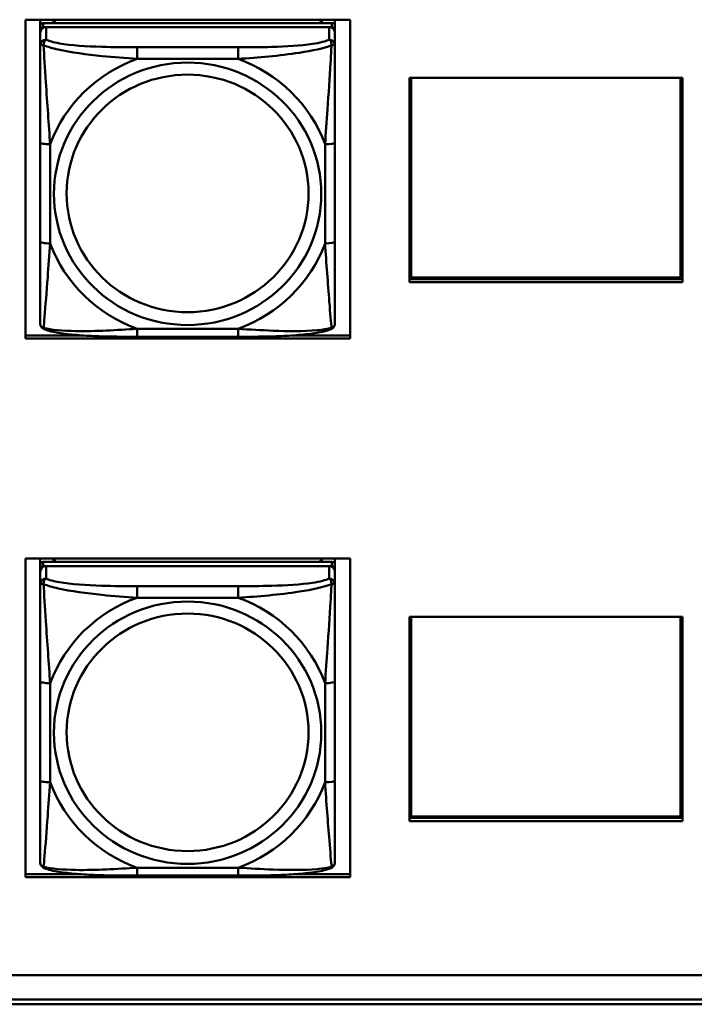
# Model space of a CAD drawing. Header units: inches. Extents: x 8.7 to 68.4, y -2.3 to 39.9.
# Tile 62 of 118: x 53.2 to 54.5, y 10.9 to 12.9. Entities that reach past the tile are written whole.
import ezdxf

# ---------------------------------------------------------------- set-up
doc = ezdxf.new("R2010")
doc.units = ezdxf.units.IN
doc.header["$MEASUREMENT"] = 0
doc.layers.add('Visible Edges(ROSSANSI)', color=7, linetype='Continuous', lineweight=50)
doc.layers.add('Visible Tangent Edges(ROSSANSI)', color=7, linetype='Continuous', lineweight=50)

msp = doc.modelspace()

# ---------------------------------------------------------------- linework, layer by layer
at = {"layer": 'Visible Edges(ROSSANSI)'}
for p, q in [((53.1937, 12.9117), (53.8442, 12.9118)), ((53.1937, 12.273), (53.1937, 12.9117)), ((53.2233, 12.8992), (53.2233, 12.9117)), ((53.2498, 12.905), (53.2498, 12.9117)), ((53.2536, 12.905), (53.2503, 12.9117)), ((53.7868, 12.9118), (53.7835, 12.905)), ((53.7873, 12.9118), (53.7873, 12.905)), ((53.8138, 12.9118), (53.8138, 12.8992)), ((53.8138, 12.9087), (53.8138, 12.9118)), ((53.8138, 12.9059), (53.8138, 12.9087)), ((53.8442, 12.9118), (53.8442, 12.273)), ((53.2233, 12.8992), (53.2233, 12.891)), ((53.2233, 12.8852), (53.2233, 12.891)), ((53.8079, 12.905), (53.2292, 12.905)), ((53.2292, 12.8968), (53.8079, 12.8968)), ((53.802, 12.8968), (53.2351, 12.8968)), ((53.8138, 12.891), (53.8138, 12.8992)), ((53.8138, 12.891), (53.8138, 12.8852)), ((53.2233, 12.8852), (53.2233, 12.8603)), ((53.8138, 12.8603), (53.8138, 12.8852)), ((53.8138, 12.7954), (53.8138, 12.8691)), ((53.8138, 12.7942), (53.8138, 12.7954)), ((53.9634, 12.7952), (54.5104, 12.7952)), ((53.9634, 12.3858), (53.9634, 12.7952)), ((53.9666, 12.3948), (53.9666, 12.7952)), ((54.5064, 12.7952), (54.5064, 12.3948)), ((54.51, 12.7952), (54.51, 12.3898)), ((54.5104, 12.7952), (54.5104, 12.3858)), ((53.2233, 12.6658), (53.2233, 12.4672)), ((53.8138, 12.4672), (53.8138, 12.6658)), ((53.8138, 12.5947), (53.8138, 12.5763)), ((53.8138, 12.5221), (53.8138, 12.5763)), ((53.8138, 12.4449), (53.8138, 12.558)), ((53.8138, 12.5221), (53.8138, 12.521)), ((53.8138, 12.3683), (53.8138, 12.4449)), ((53.9634, 12.4083), (53.9666, 12.4083)), ((54.5064, 12.3948), (53.9666, 12.3948)), ((54.5064, 12.4083), (54.51, 12.4083)), ((53.9634, 12.3919), (54.51, 12.3919)), ((54.5104, 12.3858), (53.9634, 12.3858)), ((53.1937, 12.2791), (53.3058, 12.2791)), ((53.6197, 12.2762), (53.4174, 12.2762)), ((53.7313, 12.2791), (53.8442, 12.2791)), ((53.8442, 12.273), (53.1937, 12.273)), ((53.1937, 11.1931), (53.1937, 11.8318)), ((53.1937, 11.8318), (53.8442, 11.8318)), ((53.2233, 11.8192), (53.2233, 11.8318)), ((53.8079, 11.825), (53.2292, 11.825)), ((53.2499, 11.825), (53.2499, 11.8318)), ((53.2536, 11.825), (53.2503, 11.8318)), ((53.7868, 11.8318), (53.7835, 11.825)), ((53.7873, 11.8318), (53.7873, 11.825)), ((53.8138, 11.8318), (53.8138, 11.8192)), ((53.8138, 11.8287), (53.8138, 11.8318)), ((53.8138, 11.8259), (53.8138, 11.8287)), ((53.8442, 11.8318), (53.8442, 11.1931)), ((53.2233, 11.8192), (53.2233, 11.811)), ((53.2233, 11.8052), (53.2233, 11.811)), ((53.2233, 11.8052), (53.2233, 11.7803)), ((53.2292, 11.8168), (53.8079, 11.8168)), ((53.802, 11.8168), (53.2351, 11.8168)), ((53.8138, 11.811), (53.8138, 11.8192)), ((53.8138, 11.811), (53.8138, 11.8052)), ((53.8138, 11.7803), (53.8138, 11.8052)), ((53.8138, 11.7155), (53.8138, 11.7892)), ((53.8138, 11.7143), (53.8138, 11.7155)), ((53.9634, 11.7153), (54.5104, 11.7153)), ((53.9634, 11.3058), (53.9634, 11.7153)), ((53.9666, 11.3148), (53.9666, 11.7153)), ((54.5064, 11.7153), (54.5064, 11.3148)), ((54.51, 11.7153), (54.51, 11.3098)), ((54.5104, 11.7153), (54.5104, 11.3058)), ((53.2233, 11.5858), (53.2233, 11.3872)), ((53.8138, 11.3872), (53.8138, 11.5858)), ((53.8138, 11.5147), (53.8138, 11.4963)), ((53.8138, 11.4422), (53.8138, 11.4963)), ((53.8138, 11.3649), (53.8138, 11.478)), ((53.8138, 11.4422), (53.8138, 11.441)), ((53.8138, 11.2884), (53.8138, 11.3649)), ((53.9634, 11.3284), (53.9666, 11.3284)), ((54.5064, 11.3284), (54.51, 11.3284)), ((53.9634, 11.3119), (54.51, 11.3119)), ((54.5064, 11.3148), (53.9666, 11.3148)), ((54.5104, 11.3058), (53.9634, 11.3058)), ((53.1937, 11.1991), (53.3058, 11.1991)), ((53.8442, 11.1931), (53.1937, 11.1931)), ((53.6197, 11.1963), (53.4174, 11.1963)), ((53.7313, 11.1992), (53.8442, 11.1992)), ((52.9245, 10.997), (61.7381, 10.997)), ((61.7381, 10.9483), (52.9745, 10.9483)), ((61.7381, 10.9385), (52.9745, 10.9385))]:
    msp.add_line(p, q, dxfattribs=at)
for centre, major_axis, start_param, end_param in [((53.2292, 12.8992), (-0.00591, 0), 4.712394, 6.28319), ((53.2292, 12.891), (-0.00591, 0), 4.712394, 6.28319), ((53.2351, 12.8852), (-0.0118, 0), 4.712394, 6.28319), ((53.802, 12.8852), (0.0118, 0), 0.000005, 1.570801), ((53.8079, 12.8992), (0.00591, 0), 0.000005, 1.570801), ((53.8079, 12.891), (0.00591, 0), 0.000005, 1.570801), ((53.2292, 11.8192), (-0.00591, 0), 4.712394, 6.28319), ((53.8079, 11.8192), (0.00591, 0), 0.000005, 1.570801), ((53.2292, 11.811), (-0.00591, 0), 4.712394, 6.28319), ((53.2351, 11.8052), (-0.0118, 0), 4.712394, 6.28319), ((53.802, 11.8052), (0.0118, 0), 0.000005, 1.570801), ((53.8079, 11.811), (0.00591, 0), 0.000005, 1.570801)]:
    msp.add_ellipse(centre, major_axis=major_axis, ratio=0.981793, start_param=start_param, end_param=end_param, dxfattribs=at)
for points, knots in [([(53.2233, 12.8603), (53.2233, 12.8512), (53.2233, 12.8359), (53.2233, 12.8187), (53.2233, 12.7923), (53.2233, 12.762), (53.2233, 12.7326), (53.2233, 12.7102), (53.2233, 12.6878), (53.2233, 12.6658)], [-0.7968224, -0.7968224, -0.7968224, -0.7968224, -0.6514613, -0.6514613, -0.6514613, -0.427691, -0.427691, -0.427691, -0.2569517, -0.2569517, -0.2569517, -0.2569517]), ([(53.8138, 12.6658), (53.8138, 12.689), (53.8138, 12.7128), (53.8138, 12.7364), (53.8138, 12.7675), (53.8138, 12.7998), (53.8138, 12.8267), (53.8138, 12.8405), (53.8138, 12.8526), (53.8138, 12.8603)], [0.2569537, 0.2569537, 0.2569537, 0.2569537, 0.4371919, 0.4371919, 0.4371919, 0.6739428, 0.6739428, 0.6739428, 0.7963818, 0.7963818, 0.7963818, 0.7963818]), ([(53.2233, 12.4672), (53.2233, 12.444), (53.2233, 12.4206), (53.2233, 12.3984), (53.2233, 12.3692), (53.2233, 12.3409), (53.2233, 12.3221), (53.2233, 12.3123), (53.2233, 12.3055), (53.2233, 12.3037)], [0.2569537, 0.2569537, 0.2569537, 0.2569537, 0.4371919, 0.4371919, 0.4371919, 0.6739428, 0.6739428, 0.6739428, 0.7963818, 0.7963818, 0.7963818, 0.7963818]), ([(53.8138, 12.3037), (53.8138, 12.3058), (53.8138, 12.3151), (53.8138, 12.3278), (53.8138, 12.3474), (53.8138, 12.3743), (53.8138, 12.402), (53.8138, 12.4231), (53.8138, 12.4452), (53.8138, 12.4672)], [-0.7968224, -0.7968224, -0.7968224, -0.7968224, -0.6514613, -0.6514613, -0.6514613, -0.427691, -0.427691, -0.427691, -0.2569517, -0.2569517, -0.2569517, -0.2569517]), ([(53.2313, 12.2914), (53.2303, 12.2918), (53.2292, 12.2924), (53.2272, 12.294), (53.2263, 12.2949), (53.225, 12.2969), (53.2245, 12.2979), (53.2238, 12.2998), (53.2236, 12.3007), (53.2233, 12.3023), (53.2233, 12.303), (53.2233, 12.3037)], [0.02510735, 0.02510735, 0.02510735, 0.02510735, 0.03073996, 0.03073996, 0.03637257, 0.03637257, 0.04200518, 0.04200518, 0.04763779, 0.04763779, 0.0532704, 0.0532704, 0.0532704, 0.0532704]), ([(53.8058, 12.2914), (53.8069, 12.2918), (53.8079, 12.2924), (53.8099, 12.294), (53.8108, 12.2949), (53.8121, 12.2969), (53.8126, 12.2979), (53.8133, 12.2998), (53.8135, 12.3007), (53.8138, 12.3023), (53.8138, 12.303), (53.8138, 12.3037)], [0.02510743, 0.02510743, 0.02510743, 0.02510743, 0.03074003, 0.03074003, 0.03637262, 0.03637262, 0.04200521, 0.04200521, 0.04763781, 0.04763781, 0.0532704, 0.0532704, 0.0532704, 0.0532704]), ([(53.4174, 12.2762), (53.4039, 12.2762), (53.3902, 12.2763), (53.3629, 12.2767), (53.3493, 12.277), (53.3225, 12.278), (53.3091, 12.2788), (53.2835, 12.2809), (53.2713, 12.2822), (53.2492, 12.2859), (53.2398, 12.2879), (53.2313, 12.2914)], [0.2569517, 0.2569517, 0.2569517, 0.2569517, 0.3597049, 0.3597049, 0.4624581, 0.4624581, 0.5652112, 0.5652112, 0.6679644, 0.6679644, 0.7707175, 0.7707175, 0.7707175, 0.7707175]), ([(53.8058, 12.2914), (53.7973, 12.2879), (53.7879, 12.2859), (53.7658, 12.2823), (53.7536, 12.2809), (53.7279, 12.2788), (53.7146, 12.278), (53.6878, 12.277), (53.6742, 12.2767), (53.6469, 12.2763), (53.6332, 12.2762), (53.6197, 12.2762)], [-0.7703505, -0.7703505, -0.7703505, -0.7703505, -0.6676711, -0.6676711, -0.5649918, -0.5649918, -0.4623124, -0.4623124, -0.3596331, -0.3596331, -0.2569537, -0.2569537, -0.2569537, -0.2569537]), ([(53.2233, 11.7803), (53.2233, 11.7712), (53.2233, 11.7559), (53.2233, 11.7388), (53.2233, 11.7124), (53.2233, 11.6821), (53.2233, 11.6527), (53.2233, 11.6302), (53.2233, 11.6078), (53.2233, 11.5858)], [-0.7968224, -0.7968224, -0.7968224, -0.7968224, -0.6514613, -0.6514613, -0.6514613, -0.427691, -0.427691, -0.427691, -0.2569517, -0.2569517, -0.2569517, -0.2569517]), ([(53.8138, 11.5858), (53.8138, 11.6091), (53.8138, 11.6328), (53.8138, 11.6565), (53.8138, 11.6876), (53.8138, 11.7199), (53.8138, 11.7467), (53.8138, 11.7606), (53.8138, 11.7726), (53.8138, 11.7803)], [0.2569537, 0.2569537, 0.2569537, 0.2569537, 0.4371919, 0.4371919, 0.4371919, 0.6739428, 0.6739428, 0.6739428, 0.7963818, 0.7963818, 0.7963818, 0.7963818]), ([(53.2233, 11.3872), (53.2233, 11.364), (53.2233, 11.3406), (53.2233, 11.3184), (53.2233, 11.2893), (53.2233, 11.261), (53.2233, 11.2421), (53.2233, 11.2324), (53.2233, 11.2255), (53.2233, 11.2237)], [0.2569537, 0.2569537, 0.2569537, 0.2569537, 0.4371919, 0.4371919, 0.4371919, 0.6739428, 0.6739428, 0.6739428, 0.7963818, 0.7963818, 0.7963818, 0.7963818]), ([(53.8138, 11.2237), (53.8138, 11.2259), (53.8138, 11.2351), (53.8138, 11.2478), (53.8138, 11.2674), (53.8138, 11.2943), (53.8138, 11.322), (53.8138, 11.3431), (53.8138, 11.3652), (53.8138, 11.3872)], [-0.7968224, -0.7968224, -0.7968224, -0.7968224, -0.6514613, -0.6514613, -0.6514613, -0.427691, -0.427691, -0.427691, -0.2569517, -0.2569517, -0.2569517, -0.2569517]), ([(53.2313, 11.2114), (53.2303, 11.2118), (53.2292, 11.2124), (53.2272, 11.214), (53.2263, 11.2149), (53.225, 11.2169), (53.2245, 11.2179), (53.2238, 11.2198), (53.2236, 11.2207), (53.2233, 11.2223), (53.2233, 11.223), (53.2233, 11.2237)], [0.02510735, 0.02510735, 0.02510735, 0.02510735, 0.03073996, 0.03073996, 0.03637257, 0.03637257, 0.04200518, 0.04200518, 0.04763779, 0.04763779, 0.0532704, 0.0532704, 0.0532704, 0.0532704]), ([(53.4174, 11.1963), (53.4039, 11.1963), (53.3902, 11.1963), (53.3629, 11.1967), (53.3493, 11.197), (53.3225, 11.1981), (53.3091, 11.1988), (53.2835, 11.2009), (53.2713, 11.2023), (53.2492, 11.2059), (53.2398, 11.2079), (53.2313, 11.2114)], [0.2569517, 0.2569517, 0.2569517, 0.2569517, 0.3597049, 0.3597049, 0.4624581, 0.4624581, 0.5652112, 0.5652112, 0.6679644, 0.6679644, 0.7707175, 0.7707175, 0.7707175, 0.7707175]), ([(53.8058, 11.2114), (53.7974, 11.2079), (53.7879, 11.2059), (53.7658, 11.2023), (53.7536, 11.2009), (53.7279, 11.1988), (53.7146, 11.1981), (53.6878, 11.197), (53.6742, 11.1967), (53.6469, 11.1963), (53.6332, 11.1963), (53.6197, 11.1963)], [-0.7703505, -0.7703505, -0.7703505, -0.7703505, -0.6676711, -0.6676711, -0.5649918, -0.5649918, -0.4623124, -0.4623124, -0.3596331, -0.3596331, -0.2569537, -0.2569537, -0.2569537, -0.2569537]), ([(53.8058, 11.2114), (53.8069, 11.2118), (53.8079, 11.2124), (53.8099, 11.214), (53.8108, 11.2149), (53.8121, 11.2169), (53.8126, 11.2179), (53.8133, 11.2198), (53.8135, 11.2207), (53.8138, 11.2223), (53.8138, 11.223), (53.8138, 11.2237)], [0.02510743, 0.02510743, 0.02510743, 0.02510743, 0.03074003, 0.03074003, 0.03637262, 0.03637262, 0.04200521, 0.04200521, 0.04763781, 0.04763781, 0.0532704, 0.0532704, 0.0532704, 0.0532704])]:
    msp.add_open_spline(points, degree=3, knots=knots, dxfattribs=at)
at = {"layer": 'Visible Tangent Edges(ROSSANSI)'}
for p, q in [((53.2292, 12.8968), (53.2292, 12.905)), ((53.2351, 12.8719), (53.2351, 12.8968)), ((53.802, 12.8968), (53.802, 12.8719)), ((53.8079, 12.905), (53.8079, 12.8968)), ((53.6197, 12.8564), (53.4174, 12.8564)), ((53.4174, 12.8333), (53.6197, 12.8333)), ((53.243, 12.4635), (53.243, 12.6621)), ((53.7941, 12.6621), (53.7941, 12.4635)), ((53.6197, 12.2922), (53.4174, 12.2922)), ((53.2292, 11.8168), (53.2292, 11.825)), ((53.8079, 11.825), (53.8079, 11.8168)), ((53.2351, 11.7919), (53.2351, 11.8168)), ((53.802, 11.8168), (53.802, 11.7919)), ((53.6197, 11.7764), (53.4174, 11.7764)), ((53.4174, 11.7534), (53.6197, 11.7534)), ((53.243, 11.3835), (53.243, 11.5821)), ((53.7941, 11.5821), (53.7941, 11.3835)), ((53.6197, 11.2122), (53.4174, 11.2122))]:
    msp.add_line(p, q, dxfattribs=at)
for centre, major_axis, ratio, start_param, end_param in [((53.2351, 12.8603), (-0.0118, 0), 0.981793, 4.712394, 6.28319), ((53.802, 12.8603), (0.0118, 0), 0.981793, 0.000005, 1.570801), ((53.4174, 12.8371), (0, 0.0197), 0.00001, 0.190993, 1.761901), ((53.6197, 12.8371), (0, 0.0197), 0.00001, 0.191072, 1.761907), ((53.5186, 12.5628), (-0.2936, 0), 0.981793, 5.064161, 5.931424), ((53.5186, 12.5628), (0.2936, 0), 0.981793, 0.351772, 1.219035), ((53.243, 12.6658), (-0.0197, 0), 0.189952, 6.283184, 7.853981), ((53.7941, 12.6658), (0.0197, 0), 0.189952, 4.712388, 6.283184), ((53.243, 12.4672), (-0.0197, 0), 0.189952, 6.283184, 7.853981), ((53.5186, 12.5628), (-0.2936, 0), 0.981793, 0.351772, 1.219035), ((53.5186, 12.5628), (0.2936, 0), 0.981793, 5.064161, 5.931424), ((53.7941, 12.4672), (0.0197, 0), 0.189952, 4.712388, 6.283184), ((53.4174, 12.2959), (0, -0.0197), 0.00001, 4.903505, 6.283217), ((53.6197, 12.2959), (0, -0.0197), 0.00001, 4.903497, 6.283113), ((53.2351, 11.7803), (-0.0118, 0), 0.981793, 4.712394, 6.28319), ((53.802, 11.7803), (0.0118, 0), 0.981793, 0.000005, 1.570801), ((53.4174, 11.7571), (0, 0.0197), 0.00001, 0.190993, 1.761901), ((53.6197, 11.7571), (0, 0.0197), 0.00001, 0.191072, 1.761907), ((53.5186, 11.4828), (-0.2936, 0), 0.981793, 5.064161, 5.931424), ((53.5186, 11.4828), (0.2936, 0), 0.981793, 0.351772, 1.219035), ((53.243, 11.5858), (-0.0197, 0), 0.189952, 6.283184, 7.853981), ((53.7941, 11.5858), (0.0197, 0), 0.189952, 4.712388, 6.283184), ((53.243, 11.3872), (-0.0197, 0), 0.189952, 6.283184, 7.853981), ((53.7941, 11.3872), (0.0197, 0), 0.189952, 4.712388, 6.283184), ((53.5186, 11.4828), (-0.2936, 0), 0.981793, 0.351772, 1.219035), ((53.5186, 11.4828), (0.2936, 0), 0.981793, 5.064161, 5.931424), ((53.4174, 11.216), (0, -0.0197), 0.00001, 4.903502, 6.28318), ((53.6197, 11.216), (0, -0.0197), 0.00001, 4.903497, 6.283113)]:
    msp.add_ellipse(centre, major_axis=major_axis, ratio=ratio, start_param=start_param, end_param=end_param, dxfattribs=at)
for centre, major_axis in [((53.5186, 12.5628), (-0.2678, 0)), ((53.5186, 12.5636), (-0.2424, 0)), ((53.5186, 11.4828), (-0.2678, 0)), ((53.5186, 11.4836), (-0.2424, 0))]:
    msp.add_ellipse(centre, major_axis=major_axis, ratio=0.981793, dxfattribs=at)
for points, knots in [([(53.2301, 12.8604), (53.2301, 12.8615), (53.2302, 12.8625), (53.2304, 12.8645), (53.2306, 12.8655), (53.231, 12.8669), (53.2312, 12.8674), (53.2316, 12.8681), (53.2317, 12.8684), (53.232, 12.8689), (53.2322, 12.8693), (53.2328, 12.8701), (53.2332, 12.8705), (53.234, 12.8713), (53.2346, 12.8716), (53.2351, 12.8719)], [-0.00023197, -0.00023197, -0.00023197, -0.00023197, 0.00913095, 0.00913095, 0.01983142, 0.01983142, 0.02651922, 0.02651922, 0.02986312, 0.02986312, 0.03521335, 0.03521335, 0.04377373, 0.04377373, 0.0532704, 0.0532704, 0.0532704, 0.0532704]), ([(53.4174, 12.8564), (53.3937, 12.8564), (53.3698, 12.8566), (53.3464, 12.8573), (53.3157, 12.8583), (53.2848, 12.8603), (53.2616, 12.8643), (53.2496, 12.8663), (53.2399, 12.8689), (53.2351, 12.8719)], [0.2569537, 0.2569537, 0.2569537, 0.2569537, 0.4371919, 0.4371919, 0.4371919, 0.6739428, 0.6739428, 0.6739428, 0.7963818, 0.7963818, 0.7963818, 0.7963818]), ([(53.802, 12.8719), (53.7963, 12.8684), (53.7838, 12.8654), (53.7686, 12.8632), (53.7451, 12.8598), (53.716, 12.8581), (53.6869, 12.8572), (53.6648, 12.8566), (53.6421, 12.8564), (53.6197, 12.8564)], [-0.7968224, -0.7968224, -0.7968224, -0.7968224, -0.6514613, -0.6514613, -0.6514613, -0.427691, -0.427691, -0.427691, -0.2569517, -0.2569517, -0.2569517, -0.2569517]), ([(53.802, 12.8719), (53.8025, 12.8716), (53.8031, 12.8713), (53.8039, 12.8705), (53.8043, 12.8701), (53.8049, 12.8693), (53.8051, 12.8689), (53.8054, 12.8684), (53.8055, 12.8681), (53.8059, 12.8674), (53.8061, 12.8669), (53.8065, 12.8655), (53.8067, 12.8645), (53.8069, 12.8625), (53.807, 12.8615), (53.807, 12.8604)], [-0.0532704, -0.0532704, -0.0532704, -0.0532704, -0.04377373, -0.04377373, -0.03521335, -0.03521335, -0.02986312, -0.02986312, -0.02651922, -0.02651922, -0.01983142, -0.01983142, -0.00913095, -0.00913095, 0.00023197, 0.00023197, 0.00023197, 0.00023197]), ([(53.2233, 12.8603), (53.2233, 12.8605), (53.2233, 12.8607), (53.2236, 12.8611), (53.2238, 12.8612), (53.2242, 12.8614), (53.2243, 12.8614), (53.2246, 12.8615), (53.2248, 12.8615), (53.2252, 12.8615), (53.2255, 12.8615), (53.2264, 12.8614), (53.2271, 12.8613), (53.2285, 12.8609), (53.2293, 12.8607), (53.2301, 12.8604)], [-0.0532704, -0.0532704, -0.0532704, -0.0532704, -0.04377373, -0.04377373, -0.03521335, -0.03521335, -0.02986312, -0.02986312, -0.02651922, -0.02651922, -0.01983142, -0.01983142, -0.00913095, -0.00913095, 0.00023197, 0.00023197, 0.00023197, 0.00023197]), ([(53.2301, 12.8604), (53.2378, 12.8574), (53.2478, 12.8545), (53.2848, 12.8464), (53.3165, 12.8421), (53.3708, 12.8365), (53.394, 12.8347), (53.4174, 12.8333)], [-0.7478145, -0.7478145, -0.7478145, -0.7478145, -0.6493253, -0.6493253, -0.427691, -0.427691, -0.2569537, -0.2569537, -0.2569537, -0.2569537]), ([(53.243, 12.6621), (53.2406, 12.7018), (53.2373, 12.7439), (53.2327, 12.8139), (53.231, 12.8414), (53.2301, 12.8604)], [0.2569517, 0.2569517, 0.2569517, 0.2569517, 0.5559983, 0.5559983, 0.7482818, 0.7482818, 0.7482818, 0.7482818]), ([(53.6197, 12.8333), (53.6602, 12.8357), (53.7025, 12.8394), (53.7682, 12.8495), (53.7926, 12.8546), (53.807, 12.8604)], [0.2569517, 0.2569517, 0.2569517, 0.2569517, 0.5559983, 0.5559983, 0.7482818, 0.7482818, 0.7482818, 0.7482818]), ([(53.807, 12.8604), (53.8065, 12.8504), (53.8058, 12.8383), (53.8034, 12.7962), (53.8011, 12.763), (53.7972, 12.708), (53.7955, 12.685), (53.7941, 12.6621)], [-0.7478145, -0.7478145, -0.7478145, -0.7478145, -0.6493253, -0.6493253, -0.427691, -0.427691, -0.2569537, -0.2569537, -0.2569537, -0.2569537]), ([(53.807, 12.8604), (53.8078, 12.8607), (53.8086, 12.8609), (53.81, 12.8613), (53.8107, 12.8614), (53.8116, 12.8615), (53.8119, 12.8615), (53.8123, 12.8615), (53.8125, 12.8615), (53.8128, 12.8614), (53.8129, 12.8614), (53.8133, 12.8612), (53.8135, 12.8611), (53.8138, 12.8607), (53.8138, 12.8605), (53.8138, 12.8603)], [-0.00023197, -0.00023197, -0.00023197, -0.00023197, 0.00913095, 0.00913095, 0.01983142, 0.01983142, 0.02651922, 0.02651922, 0.02986312, 0.02986312, 0.03521335, 0.03521335, 0.04377373, 0.04377373, 0.0532704, 0.0532704, 0.0532704, 0.0532704]), ([(53.2301, 12.294), (53.2306, 12.2991), (53.2313, 12.3067), (53.2337, 12.3373), (53.236, 12.3664), (53.2399, 12.4179), (53.2416, 12.4404), (53.243, 12.4635)], [-0.7478145, -0.7478145, -0.7478145, -0.7478145, -0.6493253, -0.6493253, -0.427691, -0.427691, -0.2569537, -0.2569537, -0.2569537, -0.2569537]), ([(53.7941, 12.4635), (53.7965, 12.4237), (53.7998, 12.3826), (53.8044, 12.3237), (53.8061, 12.3032), (53.807, 12.294)], [0.2569517, 0.2569517, 0.2569517, 0.2569517, 0.5559983, 0.5559983, 0.7482818, 0.7482818, 0.7482818, 0.7482818]), ([(53.2301, 12.294), (53.2293, 12.2943), (53.2285, 12.2946), (53.2271, 12.2954), (53.2264, 12.296), (53.2255, 12.2969), (53.2252, 12.2973), (53.2248, 12.2979), (53.2246, 12.2982), (53.2243, 12.2987), (53.2242, 12.2991), (53.2238, 12.3001), (53.2236, 12.3007), (53.2233, 12.3021), (53.2233, 12.3029), (53.2233, 12.3037)], [-0.00023197, -0.00023197, -0.00023197, -0.00023197, 0.00913095, 0.00913095, 0.01983142, 0.01983142, 0.02651922, 0.02651922, 0.02986312, 0.02986312, 0.03521335, 0.03521335, 0.04377373, 0.04377373, 0.0532704, 0.0532704, 0.0532704, 0.0532704]), ([(53.2313, 12.2914), (53.2312, 12.2914), (53.231, 12.2915), (53.2306, 12.2919), (53.2304, 12.2922), (53.2302, 12.293), (53.2301, 12.2935), (53.2301, 12.294)], [-0.02510735, -0.02510735, -0.02510735, -0.02510735, -0.01983142, -0.01983142, -0.00913095, -0.00913095, 0.00023197, 0.00023197, 0.00023197, 0.00023197]), ([(53.4174, 12.2922), (53.3769, 12.2898), (53.3346, 12.2871), (53.2689, 12.2881), (53.2445, 12.29), (53.2301, 12.294)], [0.2569517, 0.2569517, 0.2569517, 0.2569517, 0.5559983, 0.5559983, 0.7482818, 0.7482818, 0.7482818, 0.7482818]), ([(53.807, 12.294), (53.7993, 12.292), (53.7893, 12.2904), (53.7523, 12.2871), (53.7206, 12.2873), (53.6663, 12.2894), (53.6431, 12.2907), (53.6197, 12.2922)], [-0.7478145, -0.7478145, -0.7478145, -0.7478145, -0.6493253, -0.6493253, -0.427691, -0.427691, -0.2569537, -0.2569537, -0.2569537, -0.2569537]), ([(53.807, 12.294), (53.807, 12.2935), (53.8069, 12.293), (53.8067, 12.2922), (53.8065, 12.2919), (53.8061, 12.2915), (53.806, 12.2914), (53.8058, 12.2914)], [-0.00023197, -0.00023197, -0.00023197, -0.00023197, 0.00913095, 0.00913095, 0.01983142, 0.01983142, 0.02510743, 0.02510743, 0.02510743, 0.02510743]), ([(53.8138, 12.3037), (53.8138, 12.3029), (53.8138, 12.3021), (53.8135, 12.3007), (53.8133, 12.3001), (53.8129, 12.2991), (53.8128, 12.2987), (53.8125, 12.2982), (53.8123, 12.2979), (53.8119, 12.2973), (53.8116, 12.2969), (53.8107, 12.296), (53.81, 12.2954), (53.8086, 12.2946), (53.8078, 12.2943), (53.807, 12.294)], [-0.0532704, -0.0532704, -0.0532704, -0.0532704, -0.04377373, -0.04377373, -0.03521335, -0.03521335, -0.02986312, -0.02986312, -0.02651922, -0.02651922, -0.01983142, -0.01983142, -0.00913095, -0.00913095, 0.00023197, 0.00023197, 0.00023197, 0.00023197]), ([(53.2233, 11.7803), (53.2233, 11.7806), (53.2233, 11.7808), (53.2236, 11.7811), (53.2238, 11.7812), (53.2242, 11.7814), (53.2243, 11.7814), (53.2246, 11.7815), (53.2248, 11.7815), (53.2252, 11.7815), (53.2255, 11.7815), (53.2264, 11.7814), (53.2271, 11.7813), (53.2285, 11.7809), (53.2293, 11.7807), (53.2301, 11.7804)], [-0.0532704, -0.0532704, -0.0532704, -0.0532704, -0.04377373, -0.04377373, -0.03521335, -0.03521335, -0.02986312, -0.02986312, -0.02651922, -0.02651922, -0.01983142, -0.01983142, -0.00913095, -0.00913095, 0.00023197, 0.00023197, 0.00023197, 0.00023197]), ([(53.2301, 11.7804), (53.2301, 11.7815), (53.2302, 11.7825), (53.2304, 11.7845), (53.2306, 11.7855), (53.231, 11.7869), (53.2312, 11.7875), (53.2316, 11.7882), (53.2317, 11.7884), (53.232, 11.789), (53.2322, 11.7893), (53.2328, 11.7901), (53.2332, 11.7905), (53.2341, 11.7913), (53.2346, 11.7916), (53.2351, 11.7919)], [-0.00023197, -0.00023197, -0.00023197, -0.00023197, 0.00913095, 0.00913095, 0.01983142, 0.01983142, 0.02651922, 0.02651922, 0.02986312, 0.02986312, 0.03521335, 0.03521335, 0.04377373, 0.04377373, 0.0532704, 0.0532704, 0.0532704, 0.0532704]), ([(53.4174, 11.7764), (53.3937, 11.7764), (53.3698, 11.7766), (53.3464, 11.7773), (53.3157, 11.7783), (53.2848, 11.7803), (53.2616, 11.7843), (53.2496, 11.7864), (53.24, 11.789), (53.2351, 11.7919)], [0.2569537, 0.2569537, 0.2569537, 0.2569537, 0.4371919, 0.4371919, 0.4371919, 0.6739428, 0.6739428, 0.6739428, 0.7963818, 0.7963818, 0.7963818, 0.7963818]), ([(53.802, 11.7919), (53.7963, 11.7884), (53.7838, 11.7854), (53.7686, 11.7832), (53.7452, 11.7798), (53.716, 11.7781), (53.687, 11.7772), (53.6648, 11.7766), (53.6421, 11.7764), (53.6197, 11.7764)], [-0.7968224, -0.7968224, -0.7968224, -0.7968224, -0.6514613, -0.6514613, -0.6514613, -0.427691, -0.427691, -0.427691, -0.2569517, -0.2569517, -0.2569517, -0.2569517]), ([(53.802, 11.7919), (53.8026, 11.7916), (53.8031, 11.7913), (53.8039, 11.7905), (53.8043, 11.7901), (53.8049, 11.7893), (53.8051, 11.789), (53.8054, 11.7884), (53.8055, 11.7882), (53.8059, 11.7875), (53.8061, 11.7869), (53.8065, 11.7855), (53.8067, 11.7845), (53.8069, 11.7825), (53.807, 11.7815), (53.807, 11.7804)], [-0.0532704, -0.0532704, -0.0532704, -0.0532704, -0.04377373, -0.04377373, -0.03521335, -0.03521335, -0.02986312, -0.02986312, -0.02651922, -0.02651922, -0.01983142, -0.01983142, -0.00913095, -0.00913095, 0.00023197, 0.00023197, 0.00023197, 0.00023197]), ([(53.807, 11.7804), (53.8078, 11.7807), (53.8086, 11.7809), (53.81, 11.7813), (53.8107, 11.7814), (53.8116, 11.7815), (53.8119, 11.7815), (53.8123, 11.7815), (53.8125, 11.7815), (53.8128, 11.7814), (53.8129, 11.7814), (53.8133, 11.7812), (53.8135, 11.7811), (53.8138, 11.7808), (53.8138, 11.7806), (53.8138, 11.7803)], [-0.00023197, -0.00023197, -0.00023197, -0.00023197, 0.00913095, 0.00913095, 0.01983142, 0.01983142, 0.02651922, 0.02651922, 0.02986312, 0.02986312, 0.03521335, 0.03521335, 0.04377373, 0.04377373, 0.0532704, 0.0532704, 0.0532704, 0.0532704]), ([(53.2301, 11.7804), (53.2378, 11.7775), (53.2478, 11.7746), (53.2848, 11.7664), (53.3166, 11.7621), (53.3708, 11.7565), (53.394, 11.7547), (53.4174, 11.7534)], [-0.7478145, -0.7478145, -0.7478145, -0.7478145, -0.6493253, -0.6493253, -0.427691, -0.427691, -0.2569537, -0.2569537, -0.2569537, -0.2569537]), ([(53.243, 11.5821), (53.2406, 11.6218), (53.2373, 11.6639), (53.2327, 11.7339), (53.2311, 11.7614), (53.2301, 11.7804)], [0.2569517, 0.2569517, 0.2569517, 0.2569517, 0.5559983, 0.5559983, 0.7482818, 0.7482818, 0.7482818, 0.7482818]), ([(53.6197, 11.7534), (53.6602, 11.7557), (53.7026, 11.7595), (53.7682, 11.7695), (53.7926, 11.7746), (53.807, 11.7804)], [0.2569517, 0.2569517, 0.2569517, 0.2569517, 0.5559983, 0.5559983, 0.7482818, 0.7482818, 0.7482818, 0.7482818]), ([(53.807, 11.7804), (53.8065, 11.7704), (53.8058, 11.7583), (53.8034, 11.7162), (53.8011, 11.6831), (53.7972, 11.628), (53.7956, 11.605), (53.7941, 11.5821)], [-0.7478145, -0.7478145, -0.7478145, -0.7478145, -0.6493253, -0.6493253, -0.427691, -0.427691, -0.2569537, -0.2569537, -0.2569537, -0.2569537]), ([(53.2301, 11.214), (53.2306, 11.2191), (53.2313, 11.2267), (53.2338, 11.2573), (53.236, 11.2864), (53.2399, 11.3379), (53.2416, 11.3605), (53.243, 11.3835)], [-0.7478145, -0.7478145, -0.7478145, -0.7478145, -0.6493253, -0.6493253, -0.427691, -0.427691, -0.2569537, -0.2569537, -0.2569537, -0.2569537]), ([(53.7941, 11.3835), (53.7965, 11.3437), (53.7998, 11.3027), (53.8045, 11.2437), (53.8061, 11.2233), (53.807, 11.214)], [0.2569517, 0.2569517, 0.2569517, 0.2569517, 0.5559983, 0.5559983, 0.7482818, 0.7482818, 0.7482818, 0.7482818]), ([(53.2301, 11.214), (53.2293, 11.2143), (53.2285, 11.2146), (53.2271, 11.2155), (53.2264, 11.216), (53.2255, 11.2169), (53.2252, 11.2173), (53.2248, 11.218), (53.2246, 11.2182), (53.2243, 11.2188), (53.2242, 11.2191), (53.2238, 11.2201), (53.2236, 11.2207), (53.2233, 11.2221), (53.2233, 11.2229), (53.2233, 11.2237)], [-0.00023197, -0.00023197, -0.00023197, -0.00023197, 0.00913095, 0.00913095, 0.01983142, 0.01983142, 0.02651922, 0.02651922, 0.02986312, 0.02986312, 0.03521335, 0.03521335, 0.04377373, 0.04377373, 0.0532704, 0.0532704, 0.0532704, 0.0532704]), ([(53.2313, 11.2114), (53.2312, 11.2115), (53.231, 11.2115), (53.2306, 11.2119), (53.2304, 11.2122), (53.2302, 11.213), (53.2301, 11.2135), (53.2301, 11.214)], [-0.02510735, -0.02510735, -0.02510735, -0.02510735, -0.01983142, -0.01983142, -0.00913095, -0.00913095, 0.00023197, 0.00023197, 0.00023197, 0.00023197]), ([(53.4174, 11.2122), (53.3769, 11.2098), (53.3346, 11.2071), (53.2689, 11.2081), (53.2445, 11.2101), (53.2301, 11.214)], [0.2569517, 0.2569517, 0.2569517, 0.2569517, 0.5559983, 0.5559983, 0.7482818, 0.7482818, 0.7482818, 0.7482818]), ([(53.807, 11.214), (53.7993, 11.2121), (53.7893, 11.2105), (53.7523, 11.2072), (53.7206, 11.2074), (53.6663, 11.2094), (53.6431, 11.2108), (53.6197, 11.2122)], [-0.7478145, -0.7478145, -0.7478145, -0.7478145, -0.6493253, -0.6493253, -0.427691, -0.427691, -0.2569537, -0.2569537, -0.2569537, -0.2569537]), ([(53.807, 11.214), (53.807, 11.2135), (53.807, 11.213), (53.8067, 11.2122), (53.8065, 11.2119), (53.8061, 11.2115), (53.806, 11.2115), (53.8058, 11.2114)], [-0.00023197, -0.00023197, -0.00023197, -0.00023197, 0.00913095, 0.00913095, 0.01983142, 0.01983142, 0.02510743, 0.02510743, 0.02510743, 0.02510743]), ([(53.8138, 11.2237), (53.8138, 11.2229), (53.8138, 11.2221), (53.8135, 11.2207), (53.8133, 11.2201), (53.813, 11.2191), (53.8128, 11.2188), (53.8125, 11.2182), (53.8123, 11.218), (53.8119, 11.2173), (53.8116, 11.2169), (53.8107, 11.216), (53.81, 11.2155), (53.8086, 11.2146), (53.8078, 11.2143), (53.807, 11.214)], [-0.0532704, -0.0532704, -0.0532704, -0.0532704, -0.04377373, -0.04377373, -0.03521335, -0.03521335, -0.02986312, -0.02986312, -0.02651922, -0.02651922, -0.01983142, -0.01983142, -0.00913095, -0.00913095, 0.00023197, 0.00023197, 0.00023197, 0.00023197])]:
    msp.add_open_spline(points, degree=3, knots=knots, dxfattribs=at)

doc.saveas('drawing.dxf')
